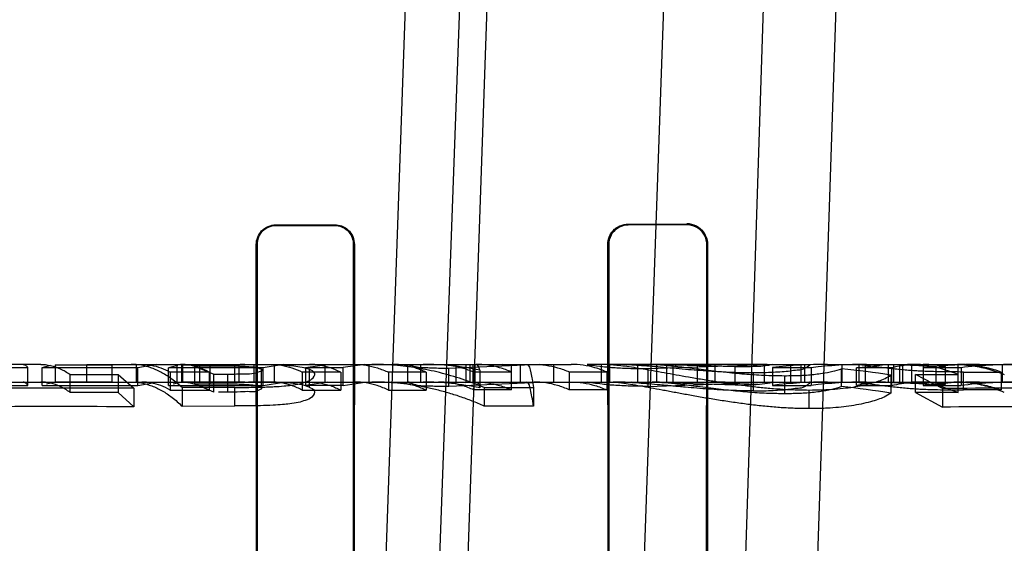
# Model space of a CAD drawing. Header units: millimetres. Extents: x 0 to 297, y 0 to 210.
# Tile 233 of 256: x 58.6829 to 58.8002, y 160.1033 to 160.1656. Entities that reach past the tile are written whole.
import ezdxf

# ---------------------------------------------------------------- set-up
doc = ezdxf.new("R2010")
doc.units = ezdxf.units.MM
doc.header["$LTSCALE"] = 16.335
doc.layers.get('0').update_dxf_attribs({"linetype": 'CONTINUOUS'})
for name, color, linetype in [('AXES_REF', 7, 'CONTINUOUS'), ('INTFCLR_1', 7, 'CONTINUOUS'), ('INTFCLR_144815', 7, 'CONTINUOUS'), ('INTFCLR_72935', 7, 'CONTINUOUS')]:
    doc.layers.add(name, color=color, linetype=linetype)

msp = doc.modelspace()

# ---------------------------------------------------------------- linework, layer by layer
at = {"color": 7, "linetype": 'Continuous'}
for radius in [6.787079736, 6.7865, 6.743039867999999]:
    msp.add_circle((57.4637311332, 154.7114782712), radius, dxfattribs=at)
msp.add_arc((57.4637311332, 154.7114782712), 6.72, 278.2771290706, 261.7228709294, dxfattribs=at)
at = {"layer": 'AXES_REF', "color": 9, "linetype": 'Continuous'}
msp.add_circle((57.4637311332, 154.7114782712), 6.191158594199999, dxfattribs=at)
at = {"layer": 'INTFCLR_1', "color": 6, "linetype": 'Continuous'}
for p, q in [((58.71342683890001, 160.1412042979), (58.7204268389, 160.141218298)), ((58.71342683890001, 160.1411164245), (58.7204268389, 160.1411294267)), ((58.7554268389, 160.1412994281), (58.76242683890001, 160.141318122)), ((58.7554268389, 160.1412043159), (58.76242683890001, 160.1412214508)), ((58.71117735, 160.0058643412), (58.71109455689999, 160.1388643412)), ((58.7112590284, 160.0058643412), (58.7111816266, 160.1388643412)), ((58.722693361, 160.1388643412), (58.7226144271, 160.0058643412)), ((58.72278240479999, 160.1388643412), (58.7226977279, 160.0058643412)), ((58.7530909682, 160.0058643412), (58.753001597, 160.1388643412)), ((58.7531782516, 160.0058643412), (58.7530955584, 160.1388643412)), ((58.7647866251, 160.1388643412), (58.76470162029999, 160.0058643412)), ((58.7648836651, 160.1388643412), (58.7647913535, 160.0058643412))]:
    msp.add_line(p, q, dxfattribs=at)
at = {"layer": 'INTFCLR_1', "color": 9, "linetype": 'Continuous'}
for p, q in [((58.71342683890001, 160.1412042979), (58.71342683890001, 160.1411164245)), ((58.7204268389, 160.1411294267), (58.7204268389, 160.141218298)), ((58.7554268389, 160.1412994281), (58.7554268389, 160.1412043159)), ((58.76242683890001, 160.1412214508), (58.76242683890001, 160.141318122)), ((58.7111816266, 160.1388643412), (58.71109455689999, 160.1388643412)), ((58.72278240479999, 160.1388643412), (58.722693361, 160.1388643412)), ((58.7530955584, 160.1388643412), (58.753001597, 160.1388643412)), ((58.7648836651, 160.1388643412), (58.7647866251, 160.1388643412))]:
    msp.add_line(p, q, dxfattribs=at)
at = {"layer": 'INTFCLR_1', "color": 6, "linetype": 'Continuous'}
for radius, start, end in [(0.423418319, 17.0652676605, 50.6603330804), (0.4221840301, 17.0652678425, 50.60049391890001), (0.3607816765, 13.9313764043, 41.1654492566)]:
    msp.add_arc((58.5279268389, 160.0104782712), radius, start, end, dxfattribs=at)
at = {"layer": 'INTFCLR_1', "color": 9, "linetype": 'Continuous'}
for centre, radius, start, end in [((58.527926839, 160.0104782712), 0.3573323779, 13.9313770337, 41.16544984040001), ((58.5279268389, 160.0104782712), 0.3575673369, 13.9313763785, 41.1654492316)]:
    msp.add_arc(centre, radius, start, end, dxfattribs=at)
at = {"layer": 'INTFCLR_1', "color": 6, "linetype": 'Continuous'}
for points, knots in [([(58.71109455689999, 160.1388643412), (58.7110937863, 160.1394406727), (58.7115675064, 160.1406794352), (58.7128113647, 160.141203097), (58.71342683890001, 160.1412042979)], [0, 0, 0, 0, 0.4835781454, 1, 1, 1, 1]), ([(58.7111816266, 160.1388643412), (58.7111809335, 160.1394213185), (58.7116396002, 160.1406140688), (58.7128366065, 160.1411153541), (58.71342683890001, 160.1411164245)], [0, 0, 0, 0, 0.4855058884, 1, 1, 1, 1]), ([(58.7204268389, 160.141218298), (58.7209914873, 160.1412194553), (58.72223816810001, 160.1407601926), (58.7227832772, 160.1395012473), (58.72278240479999, 160.1388643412)], [0, 0, 0, 0, 0.4699318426, 1, 1, 1, 1]), ([(58.7204268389, 160.1411294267), (58.72096704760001, 160.1411304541), (58.7221659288, 160.1406919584), (58.72269414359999, 160.1394801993), (58.722693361, 160.1388643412)], [0, 0, 0, 0, 0.467281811, 1, 1, 1, 1]), ([(58.753001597, 160.1388643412), (58.7530007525, 160.1394460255), (58.75347288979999, 160.1407312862), (58.7547690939, 160.1412977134), (58.7554268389, 160.1412994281)], [0, 0, 0, 0, 0.4693156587, 1, 1, 1, 1]), ([(58.7530955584, 160.1388643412), (58.7530948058, 160.1394278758), (58.7535538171, 160.1406639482), (58.75479906, 160.1412028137), (58.7554268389, 160.1412043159)], [0, 0, 0, 0, 0.4730358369, 1, 1, 1, 1]), ([(58.7648836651, 160.1388643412), (58.764884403, 160.1393550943), (58.76451072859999, 160.1406345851), (58.7631845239, 160.1413201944), (58.76242683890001, 160.141318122)], [0, 0, 0, 0, 0.3930930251, 1, 1, 1, 1]), ([(58.76242683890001, 160.1412214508), (58.7628732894, 160.1412225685), (58.7640969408, 160.1408902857), (58.7647876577, 160.1396151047), (58.7647866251, 160.1388643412)], [0, 0, 0, 0, 0.3729083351, 1, 1, 1, 1])]:
    msp.add_open_spline(points, degree=3, knots=knots, dxfattribs=at)
at = {"layer": 'INTFCLR_144815', "color": 9, "linetype": 'Continuous'}
for p, q in [((58.723079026, 160.0031802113), (58.74240266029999, 160.5484094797)), ((58.74911709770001, 160.5484094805), (58.7293353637, 160.0022861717)), ((58.7342920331, 160.0434310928), (58.7519268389, 160.5484094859)), ((58.77292683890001, 160.5484094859), (58.75546404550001, 160.0483567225)), ((58.7676435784, 160.0454782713), (58.7838489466, 160.5484094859)), ((58.7763944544, 160.0524171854), (58.7928785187, 160.5484094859)), ((58.68539690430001, 160.124578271), (58.66464351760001, 160.1245782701)), ((58.6945736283, 160.1245782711), (58.71743835, 160.1245782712)), ((58.7055772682, 160.1222769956), (58.7055772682, 160.1243842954)), ((58.7195224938, 160.1245782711), (58.7486347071, 160.1245782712)), ((58.7306910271, 160.1224782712), (58.7306910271, 160.1245782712)), ((58.734872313, 160.1245782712), (58.734872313, 160.1224782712)), ((58.7415260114, 160.1224782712), (58.7415260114, 160.1245782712)), ((58.7465331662, 160.1245782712), (58.7465331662, 160.1224782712)), ((58.75827672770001, 160.1245782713), (58.7506048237, 160.1245782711)), ((58.7719866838, 160.1245782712), (58.76696288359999, 160.1245782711)), ((58.77255703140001, 160.1245782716), (58.77701847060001, 160.1245782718)), ((58.779157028, 160.1245782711), (58.7946812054, 160.1245782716)), ((58.7892330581, 160.1224780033), (58.7892330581, 160.124578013)), ((58.79206906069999, 160.1243227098), (58.79206906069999, 160.1222130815)), ((58.79728250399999, 160.1245782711), (58.8128866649, 160.1245782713)), ((58.70766754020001, 160.1234296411), (58.70766754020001, 160.1212856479)), ((58.79539850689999, 160.1215341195), (58.79539850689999, 160.1236687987)), ((58.2851044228, 160.1224782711), (58.945367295, 160.1224782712)), ((58.7085223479, 160.1196212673), (58.7085223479, 160.1218297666))]:
    msp.add_line(p, q, dxfattribs=at)
at = {"layer": 'INTFCLR_144815', "color": 6, "linetype": 'Continuous'}
for p, q in [((58.6855902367, 160.1241879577), (58.6866141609, 160.1244662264)), ((58.6871277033, 160.1245414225), (58.6871277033, 160.1224400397)), ((58.6871277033, 160.1245414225), (58.6938852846, 160.1245414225)), ((58.6909052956, 160.1224782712), (58.6909052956, 160.1245782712)), ((58.6909052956, 160.1245782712), (58.6945736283, 160.1245782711)), ((58.6938852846, 160.12454053), (58.6945736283, 160.1245782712)), ((58.6938852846, 160.12454053), (58.6938852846, 160.1224391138)), ((58.6968088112, 160.1224782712), (58.6968088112, 160.1245782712)), ((58.6991986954, 160.1245782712), (58.69698099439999, 160.1241852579)), ((58.70062063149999, 160.1241872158), (58.7017414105, 160.1244662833)), ((58.7016171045, 160.1245782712), (58.7016171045, 160.1224782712)), ((58.70216471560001, 160.1245782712), (58.70216471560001, 160.1224782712)), ((58.7023035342, 160.1245416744), (58.7023035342, 160.1224403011)), ((58.7023035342, 160.1245416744), (58.7089935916, 160.1245416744)), ((58.7055772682, 160.1243842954), (58.7037207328, 160.1243840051)), ((58.7037207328, 160.1243840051), (58.7037207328, 160.1222766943)), ((58.7037207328, 160.1243840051), (58.7060447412, 160.123428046)), ((58.7043351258, 160.1245782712), (58.7043351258, 160.1224782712)), ((58.7084956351, 160.1245782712), (58.7084956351, 160.1224782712)), ((58.7089935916, 160.1245408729), (58.7089935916, 160.1224394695)), ((58.7107862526, 160.1245782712), (58.7107862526, 160.1224782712)), ((58.7143216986, 160.1245782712), (58.7119023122, 160.1241846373)), ((58.7132765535, 160.1224782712), (58.7132765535, 160.1245782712)), ((58.71694758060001, 160.1241876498), (58.7195224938, 160.1245782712)), ((58.71743835, 160.1245782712), (58.7195224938, 160.1245782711)), ((58.7192869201, 160.1224782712), (58.7192869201, 160.1245782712)), ((58.7240320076, 160.1245782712), (58.7214560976, 160.1241873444)), ((58.7244959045, 160.1245782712), (58.7244959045, 160.1224782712)), ((58.7291105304, 160.1245782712), (58.7291105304, 160.1224782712)), ((58.7338597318, 160.1245782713), (58.73608774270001, 160.1245122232)), ((58.7448790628, 160.1245782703), (58.7340464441, 160.124094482)), ((58.7404587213, 160.1245782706), (58.73608774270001, 160.1245122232)), ((58.73608774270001, 160.1245122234), (58.73608774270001, 160.1224097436)), ((58.7365366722, 160.1245782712), (58.7365366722, 160.1224782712)), ((58.736890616, 160.1245782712), (58.736890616, 160.1224782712)), ((58.73719113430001, 160.1224782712), (58.73719113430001, 160.1245782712)), ((58.7425470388, 160.1245782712), (58.7425470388, 160.1224782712)), ((58.752195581, 160.1245782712), (58.752195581, 160.1224782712)), ((58.7532231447, 160.1245608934), (58.7526085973, 160.1245782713)), ((58.7532231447, 160.1224602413), (58.7532231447, 160.1245608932)), ((58.7557847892, 160.1245782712), (58.7600075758, 160.1245087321)), ((58.7565742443, 160.1224782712), (58.7565742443, 160.1245782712)), ((58.75781564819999, 160.1240791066), (58.7719866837, 160.1245782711)), ((58.76816238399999, 160.1242664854), (58.7581664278, 160.1245782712)), ((58.76696288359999, 160.1245782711), (58.75827672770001, 160.1245782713)), ((58.75827672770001, 160.1245782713), (58.75879942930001, 160.1245650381)), ((58.75879942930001, 160.124565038), (58.75879942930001, 160.1224645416)), ((58.7600075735, 160.1224061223), (58.7600075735, 160.1245087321)), ((58.7600075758, 160.1245087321), (58.7657626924, 160.1245718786)), ((58.7607294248, 160.1245782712), (58.7607294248, 160.1224782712)), ((58.7636277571, 160.1245782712), (58.7636277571, 160.1224782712)), ((58.765762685, 160.1245718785), (58.765762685, 160.1224716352)), ((58.7657626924, 160.1245718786), (58.76658460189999, 160.1245775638)), ((58.77161129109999, 160.1245782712), (58.77161129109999, 160.1224782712)), ((58.7719866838, 160.1245782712), (58.77255703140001, 160.1245782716)), ((58.7747536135, 160.1245782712), (58.7747536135, 160.1224782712)), ((58.7760418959, 160.1224782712), (58.7760418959, 160.1245782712)), ((58.7764832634, 160.1224782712), (58.7764832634, 160.1245782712)), ((58.7809018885, 160.1245782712), (58.7809018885, 160.1224782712)), ((58.78290659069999, 160.1245092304), (58.78214807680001, 160.1245689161)), ((58.7826261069, 160.1241776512), (58.7860739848, 160.1245782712)), ((58.78290659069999, 160.1245092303), (58.78290659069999, 160.122406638)), ((58.7836649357, 160.1245782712), (58.7836649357, 160.1224782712)), ((58.78641806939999, 160.1245782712), (58.78641806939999, 160.1224782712)), ((58.7870255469, 160.1245092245), (58.789233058, 160.1245780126)), ((58.7870255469, 160.1245092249), (58.7870255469, 160.1224066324)), ((58.79206906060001, 160.1243227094), (58.7870255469, 160.1245092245)), ((58.787752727, 160.1245782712), (58.787752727, 160.1224782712)), ((58.788147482, 160.1224782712), (58.788147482, 160.1245782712)), ((58.7892330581, 160.1245780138), (58.79011952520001, 160.1245780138)), ((58.7905627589, 160.1245780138), (58.7905831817, 160.1220736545)), ((58.7932325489, 160.1243226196), (58.79245688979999, 160.1243226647)), ((58.7932325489, 160.1222129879), (58.7932325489, 160.1243226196)), ((58.7947324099, 160.1212294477), (58.7947405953, 160.1245782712)), ((58.7947405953, 160.1245782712), (58.79728250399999, 160.1245782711)), ((58.8000163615, 160.1224782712), (58.8000163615, 160.1245782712)), ((58.6838641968, 160.1241804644), (58.679002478, 160.1241804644)), ((58.6838641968, 160.1220717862), (58.6838641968, 160.1241865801)), ((58.6855902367, 160.1220678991), (58.6855902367, 160.1241828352)), ((58.69698099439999, 160.1241828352), (58.6855902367, 160.1241828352)), ((58.688881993, 160.1233905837), (58.688881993, 160.1212450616)), ((58.688881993, 160.1233905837), (58.6946452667, 160.1233905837)), ((58.6946452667, 160.1233810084), (58.6946452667, 160.121235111)), ((58.6946452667, 160.1233810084), (58.6965084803, 160.1217341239)), ((58.69698099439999, 160.1220704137), (58.69698099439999, 160.1241852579)), ((58.70062063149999, 160.1220671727), (58.70062063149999, 160.1241821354)), ((58.7119023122, 160.1241821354), (58.70062063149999, 160.1241821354)), ((58.7008246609, 160.1236525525), (58.7008246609, 160.1215172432)), ((58.7054578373, 160.1236525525), (58.7008246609, 160.1236525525)), ((58.7054578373, 160.1236501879), (58.7054578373, 160.1215147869)), ((58.7060447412, 160.123428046), (58.70766754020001, 160.1234296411)), ((58.7060447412, 160.1212839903), (58.7060447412, 160.123428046)), ((58.7116944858, 160.1218825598), (58.7116944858, 160.1240043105)), ((58.7119023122, 160.1220697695), (58.7119023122, 160.1241846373)), ((58.7165666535, 160.1236453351), (58.7165666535, 160.1215097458)), ((58.7211582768, 160.1236453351), (58.7165666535, 160.1236453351)), ((58.71694758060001, 160.1241876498), (58.71694758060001, 160.1220728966)), ((58.71694758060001, 160.1241874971), (58.7214560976, 160.1241874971)), ((58.7173842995, 160.1240024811), (58.7173842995, 160.1218806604)), ((58.7211582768, 160.1236433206), (58.7211582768, 160.1215076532)), ((58.7214560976, 160.1220725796), (58.7214560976, 160.1241873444)), ((58.7268424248, 160.1236359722), (58.7268424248, 160.1215000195)), ((58.7313509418, 160.1236359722), (58.7268424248, 160.1236359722)), ((58.7313509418, 160.1236362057), (58.7313509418, 160.1215002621)), ((58.7340464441, 160.121976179), (58.7340464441, 160.1240944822)), ((58.73701749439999, 160.1236759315), (58.73701749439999, 160.1215415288)), ((58.73701749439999, 160.1236759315), (58.7414844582, 160.1236759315)), ((58.7377187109, 160.1238941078), (58.7377187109, 160.1217681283)), ((58.7414844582, 160.1236811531), (58.7414844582, 160.1215469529)), ((58.7483926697, 160.1236759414), (58.7483926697, 160.1215415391)), ((58.7483926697, 160.1236759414), (58.7528596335, 160.1236759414)), ((58.7528596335, 160.1236707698), (58.7528596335, 160.1215361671)), ((58.7578156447, 160.121960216), (58.7578156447, 160.1240791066)), ((58.7681623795, 160.1221547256), (58.7681623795, 160.1242664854)), ((58.7703283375, 160.1235616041), (58.7703283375, 160.1214227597)), ((58.77261699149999, 160.1241881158), (58.77261699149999, 160.1220733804)), ((58.7772345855, 160.1241839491), (58.77261699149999, 160.1241839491)), ((58.7740457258, 160.1232311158), (58.7740457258, 160.1210793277)), ((58.7772345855, 160.1241839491), (58.7772345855, 160.1220690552)), ((58.7808507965, 160.1219322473), (58.7808507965, 160.1240521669)), ((58.7826261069, 160.1220653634), (58.7826261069, 160.1241803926)), ((58.7868541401, 160.1241803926), (58.7826261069, 160.1241803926)), ((58.7867342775, 160.1232940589), (58.7867342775, 160.1211447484)), ((58.7868541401, 160.1220682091), (58.7868541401, 160.124183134)), ((58.7896703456, 160.1233755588), (58.7947324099, 160.1233755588)), ((58.7896703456, 160.1212199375), (58.7896703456, 160.1233664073)), ((58.792862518, 160.1217070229), (58.7896703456, 160.1233664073)), ((58.79510208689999, 160.1241839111), (58.7905831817, 160.1241839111)), ((58.79510208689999, 160.1241839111), (58.79510208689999, 160.1220690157)), ((58.79539850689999, 160.1236687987), (58.79988624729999, 160.1236611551)), ((58.79988624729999, 160.1236611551), (58.79988624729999, 160.1215261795)), ((58.679002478, 160.1220654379), (58.6838641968, 160.1220654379)), ((58.6855902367, 160.1220678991), (58.69698099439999, 160.1220678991)), ((58.6871277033, 160.1224409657), (58.6861016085, 160.1222394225)), ((58.6938852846, 160.1224400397), (58.6871277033, 160.1224400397)), ((58.6945736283, 160.1224782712), (58.6938852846, 160.1224391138)), ((58.69698099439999, 160.1220704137), (58.6991986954, 160.1224782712)), ((58.70062063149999, 160.1220671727), (58.7119023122, 160.1220671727)), ((58.7023035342, 160.1224411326), (58.7011803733, 160.1222391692)), ((58.7089935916, 160.1224403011), (58.7023035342, 160.1224403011)), ((58.7037207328, 160.1222766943), (58.7055772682, 160.1222769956)), ((58.7060447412, 160.1212839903), (58.7037207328, 160.1222766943)), ((58.7119023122, 160.1220697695), (58.7143216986, 160.1224782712)), ((58.7195224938, 160.1224782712), (58.71694758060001, 160.1220728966)), ((58.7214560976, 160.1220727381), (58.71694758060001, 160.1220727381)), ((58.7214560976, 160.1220725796), (58.7240320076, 160.1224782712)), ((58.73608774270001, 160.1224097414), (58.7338297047, 160.1224680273)), ((58.7340464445, 160.121976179), (58.74487906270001, 160.1224782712)), ((58.73608774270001, 160.1224097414), (58.7404587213, 160.122478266)), ((58.7526085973, 160.1224782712), (58.7532231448, 160.1224602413)), ((58.7600075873, 160.1224061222), (58.7557847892, 160.1224782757)), ((58.757815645, 160.121960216), (58.7719866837, 160.1224782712)), ((58.7581664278, 160.1224782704), (58.768162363, 160.1221547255)), ((58.7587994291, 160.1224645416), (58.75827672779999, 160.1224782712)), ((58.765762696, 160.1224716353), (58.7600075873, 160.1224061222)), ((58.76696288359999, 160.1224782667), (58.7661845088, 160.1224753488)), ((58.77261699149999, 160.1220690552), (58.7772345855, 160.1220690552)), ((58.78290659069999, 160.122406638), (58.78202195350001, 160.1224749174)), ((58.7826261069, 160.1220653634), (58.7868541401, 160.1220653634)), ((58.7892330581, 160.1224780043), (58.7870255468, 160.1224066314)), ((58.7870255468, 160.1224066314), (58.79206906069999, 160.1222130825)), ((58.7905627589, 160.1224780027), (58.7892330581, 160.1224780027)), ((58.7905831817, 160.1220690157), (58.79510208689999, 160.1220690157)), ((58.79206906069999, 160.1222130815), (58.7932325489, 160.1222129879)), ((58.6946452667, 160.1212450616), (58.688881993, 160.1212450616)), ((58.6965084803, 160.1195216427), (58.6946452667, 160.121235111)), ((58.6965084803, 160.1217341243), (58.6965084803, 160.1195216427)), ((58.7008246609, 160.1215172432), (58.7054578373, 160.1215172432)), ((58.7085223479, 160.1218297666), (58.70225821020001, 160.1218059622)), ((58.70225821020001, 160.1218059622), (58.70225821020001, 160.1195964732)), ((58.70766754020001, 160.1212856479), (58.7065856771, 160.1212848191)), ((58.7165666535, 160.1215097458), (58.7211582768, 160.1215097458)), ((58.7268424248, 160.1215000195), (58.7313509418, 160.1215000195)), ((58.7414844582, 160.1215415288), (58.73701749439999, 160.1215415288)), ((58.7382663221, 160.1218210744), (58.7441297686, 160.1218210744)), ((58.7382663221, 160.1218186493), (58.7382663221, 160.1196096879)), ((58.7441297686, 160.1218210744), (58.7441297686, 160.1196122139)), ((58.7528596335, 160.1215415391), (58.7483926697, 160.1215415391)), ((58.7769908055, 160.1193041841), (58.7769908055, 160.1215254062)), ((58.7947324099, 160.1212294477), (58.7896703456, 160.1212294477)), ((58.7896703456, 160.1212199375), (58.792862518, 160.1194934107)), ((58.792862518, 160.1217070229), (58.792862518, 160.1194934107)), ((58.79988624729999, 160.1215261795), (58.79539850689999, 160.1215341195)), ((58.70225821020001, 160.1195964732), (58.7085223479, 160.1196212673)), ((58.7441297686, 160.1196122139), (58.7382663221, 160.1196122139))]:
    msp.add_line(p, q, dxfattribs=at)
for points in [[(58.6833087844, 160.1245782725), (58.6833640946, 160.1245743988), (58.6834209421, 160.124562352), (58.6834792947, 160.1245414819), (58.6835389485, 160.1245112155), (58.68360005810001, 160.1244708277), (58.68366311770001, 160.1244191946), (58.6837282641, 160.1243552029), (58.683795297, 160.1242779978), (58.6838641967, 160.1241865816)], [(58.6838641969, 160.1220717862), (58.6838029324, 160.1221565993), (58.68374157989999, 160.1222316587), (58.6836800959, 160.1222968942), (58.6836183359, 160.1223522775), (58.6835563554, 160.122397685), (58.6834944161, 160.122432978), (58.68343258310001, 160.1224581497), (58.683370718, 160.1224732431), (58.6833087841, 160.1224782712)]]:
    msp.add_lwpolyline(points, dxfattribs=at)
for centre, radius, start, end in [((58.709741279, 160.1170854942), 0.007492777, 90.00801409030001, 95.7269484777), ((58.7309752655, 160.091007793), 0.0335706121, 78.4119463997, 89.98025269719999), ((58.77916156, 160.0694981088), 0.0550801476, 90.00471437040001, 96.8239427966), ((58.7838127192, 160.0700894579), 0.0544888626, 90.0095418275, 96.9339112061), ((58.79029792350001, 160.1093807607), 0.0151977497, 90.073518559, 103.0969273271), ((58.790464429, 160.1094718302), 0.0151065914, 79.4414924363, 89.6270527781), ((58.79728682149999, 160.0667583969), 0.0578198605, 90.004278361, 96.6578454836), ((58.8018421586, 160.0674315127), 0.0571468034, 90.00863013, 96.7734094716), ((58.7707385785, 160.0223578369), 0.1021957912, 80.9950317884, 84.3213250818), ((58.7097413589, 160.1152535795), 0.0072246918, 90.0089450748, 95.94084512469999), ((58.7309820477, 160.0901749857), 0.0323032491, 77.9629881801, 89.9915074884), ((58.7791643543, 160.0693435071), 0.0531348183, 90.00790002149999, 97.0780746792), ((58.7838059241, 160.0700659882), 0.0524122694, 90.00249170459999, 97.2025702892), ((58.78609399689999, 160.10781458), 0.014663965, 90.07819381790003, 103.6795662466), ((58.7904694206, 160.1079613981), 0.0145168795, 79.0275080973, 89.63160696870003), ((58.79728929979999, 160.0667075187), 0.0557708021, 90.00698163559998, 96.90620051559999), ((58.8018355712, 160.0675040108), 0.0549742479, 90.0021055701, 97.035496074), ((58.6873611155, 158.623280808), 1.4984812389, 89.65024009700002, 90.3184854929), ((58.7706942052, 160.0236725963), 0.0987831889, 80.6551271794, 84.0985899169), ((58.8010569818, 158.9141698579), 1.2075649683, 89.6400577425, 90.38880872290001), ((58.6873612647, 158.6816922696), 1.4378584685, 89.6354993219, 90.3319195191), ((58.801056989, 158.9602296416), 1.1592927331, 89.62507011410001, 90.40499909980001)]:
    msp.add_arc(centre, radius, start, end, dxfattribs=at)
for points, knots in [([(58.68539690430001, 160.1245782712), (58.6857888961, 160.1245782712), (58.6865929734, 160.1244856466), (58.6877756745, 160.1240760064), (58.6885171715, 160.1236468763), (58.688881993, 160.1233969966)], [0, 0, 0, 0, 0.3152153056, 0.6444160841, 1, 1, 1, 1]), ([(58.70225821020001, 160.1218059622), (58.7018732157, 160.1221647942), (58.7011067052, 160.1228084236), (58.699890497, 160.1235940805), (58.6986655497, 160.1241574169), (58.6974192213, 160.1245009), (58.6965761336, 160.1245782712), (58.6961602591, 160.1245782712)], [0, 0, 0, 0, 0.2303132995, 0.4368336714, 0.6318746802, 0.8180063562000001, 1, 1, 1, 1]), ([(58.6974329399, 160.1245782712), (58.69781381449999, 160.1245782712), (58.69858656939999, 160.1245076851), (58.6997319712, 160.1241912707), (58.7004634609, 160.1238531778), (58.7008246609, 160.1236549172)], [0, 0, 0, 0, 0.3219598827, 0.6516998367, 1, 1, 1, 1]), ([(58.7054578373, 160.1236501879), (58.7050961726, 160.1238492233), (58.7043623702, 160.1241889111), (58.7032141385, 160.1245068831), (58.7024390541, 160.1245782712), (58.7020577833, 160.1245782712)], [0, 0, 0, 0, 0.348037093, 0.6785574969, 1, 1, 1, 1]), ([(58.7116944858, 160.1240043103), (58.71145336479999, 160.124091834), (58.7108804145, 160.1242294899), (58.710035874, 160.1242996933), (58.7091220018, 160.1243455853), (58.7081434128, 160.1243678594), (58.7069404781, 160.1243823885), (58.7060626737, 160.1243843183), (58.7055772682, 160.1243842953)], [0, 0, 0, 0, 0.1251645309, 0.2855980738, 0.4129825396, 0.5716914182, 0.7631496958, 1, 1, 1, 1]), ([(58.7101712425, 160.124578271), (58.71048510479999, 160.124578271), (58.7110872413, 160.124577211), (58.71196039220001, 160.1245707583), (58.7127959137, 160.1245581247), (58.7135838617, 160.1245365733), (58.7145101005, 160.1244968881), (58.7154883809, 160.1244235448), (58.7165106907, 160.1242785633), (58.717113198, 160.1241108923), (58.7173842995, 160.1240024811)], [0, 0, 0, 0, 0.1295911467, 0.2486166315, 0.360524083, 0.4746063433, 0.5740607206, 0.7433075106, 0.8794461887, 1, 1, 1, 1]), ([(58.71285587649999, 160.1245782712), (58.7132714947, 160.1245782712), (58.7141143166, 160.1245071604), (58.7153654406, 160.1241895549), (58.7161698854, 160.1238481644), (58.7165666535, 160.1236473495)], [0, 0, 0, 0, 0.3232225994, 0.6541665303, 1, 1, 1, 1]), ([(58.7211582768, 160.1236433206), (58.7207606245, 160.1238445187), (58.7199547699, 160.1241878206), (58.7187004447, 160.1245067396), (58.7178552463, 160.1245782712), (58.71743835, 160.1245782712)], [0, 0, 0, 0, 0.3456816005, 0.6766253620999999, 1, 1, 1, 1]), ([(58.7228522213, 160.1245782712), (58.723298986, 160.1245782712), (58.7242033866, 160.1245065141), (58.72554733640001, 160.1241858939), (58.7264143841, 160.1238394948), (58.7268424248, 160.1236357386)], [0, 0, 0, 0, 0.3244747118, 0.6556993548, 1, 1, 1, 1]), ([(58.7382663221, 160.1218186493), (58.7374011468, 160.1221846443), (58.73564918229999, 160.1228478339), (58.7329710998, 160.1236244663), (58.7302865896, 160.1241737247), (58.727584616, 160.1245042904), (58.72577882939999, 160.1245782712), (58.7248648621, 160.1245782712)], [0, 0, 0, 0, 0.2046429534, 0.4075900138, 0.6068156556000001, 0.8008983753, 1, 1, 1, 1]), ([(58.7313509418, 160.1236362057), (58.7309232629, 160.12383979), (58.7300566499, 160.1241858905), (58.7287130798, 160.1245064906), (58.7278086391, 160.1245782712), (58.72736172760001, 160.1245782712)], [0, 0, 0, 0, 0.3441007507, 0.6753328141, 1, 1, 1, 1]), ([(58.7340464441, 160.124094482), (58.7337033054, 160.1240953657), (58.7330535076, 160.1240996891), (58.7321850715, 160.1241109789), (58.7311964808, 160.1241789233), (58.7306247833, 160.1240788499), (58.7289933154, 160.124578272), (58.729327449, 160.124578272)], [0, 0, 0, 0, 0.215181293, 0.4039788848, 0.557993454, 0.7904664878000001, 1, 1, 1, 1]), ([(58.7327924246, 160.1245782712), (58.7332607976, 160.1245782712), (58.7342129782, 160.1245103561), (58.73563416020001, 160.1242040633), (58.7365598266, 160.1238688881), (58.73701749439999, 160.1236707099)], [0, 0, 0, 0, 0.3231157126, 0.6559400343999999, 1, 1, 1, 1]), ([(58.7414844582, 160.1236811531), (58.7410320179, 160.1238759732), (58.7401162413, 160.1242060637), (58.738704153, 160.1245102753), (58.73775503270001, 160.1245782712), (58.7372849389, 160.1245782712)], [0, 0, 0, 0, 0.3420027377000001, 0.6736244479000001, 1, 1, 1, 1]), ([(58.7432812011, 160.1245782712), (58.7436576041, 160.1245782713), (58.7437636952, 160.1235981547), (58.7439912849, 160.1227627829), (58.7440805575, 160.1221468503), (58.7441297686, 160.1218180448)], [0, 0, 0, 0, 0.3871318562, 0.6580557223, 1, 1, 1, 1]), ([(58.7441929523, 160.1245782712), (58.7446628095, 160.1245782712), (58.7456117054, 160.1245103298), (58.74702388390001, 160.1242062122), (58.7479399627, 160.1238760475), (58.7483926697, 160.1236811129)], [0, 0, 0, 0, 0.3261958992, 0.6578118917, 1, 1, 1, 1]), ([(58.7528596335, 160.1236707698), (58.7524018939, 160.1238689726), (58.75148096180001, 160.1242024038), (58.7500601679, 160.1245096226), (58.7491080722, 160.1245782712), (58.7486347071, 160.1245782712)], [0, 0, 0, 0, 0.3441245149, 0.6734287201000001, 1, 1, 1, 1]), ([(58.75060482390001, 160.1245782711), (58.7502591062, 160.1245782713), (58.7520872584, 160.1243547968), (58.7526406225, 160.1242868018), (58.7536839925, 160.1242014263), (58.7545345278, 160.124150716), (58.75551607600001, 160.1241092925), (58.7566155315, 160.1240839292), (58.7573941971, 160.1240807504), (58.75781564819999, 160.1240791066)], [0, 0, 0, 0, 0.1432984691, 0.3154495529, 0.4209026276, 0.5432989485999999, 0.677487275, 0.8253090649, 1, 1, 1, 1]), ([(58.7532231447, 160.1245608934), (58.75350808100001, 160.1245464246), (58.7541018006, 160.1244967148), (58.7550517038, 160.1243835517), (58.7560895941, 160.1242304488), (58.7572185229, 160.1240459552), (58.7584291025, 160.1238346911), (58.7597403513, 160.1236003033), (58.7611488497, 160.1233445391), (58.7626675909, 160.1230755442), (58.7642700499, 160.1228029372), (58.7659362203, 160.122533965), (58.7676319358, 160.1222835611), (58.7693383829, 160.1220545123), (58.7710445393, 160.1218552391), (58.772692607, 160.1217011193), (58.7742289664, 160.1215972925), (58.7756481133, 160.121539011), (58.7765476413, 160.1215296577), (58.7769908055, 160.1215254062)], [0, 0, 0, 0, 0.0356790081, 0.0744718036, 0.1196199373, 0.1668650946, 0.2175221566, 0.2732968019, 0.3334442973, 0.3965441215, 0.4661800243, 0.5367193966, 0.6076023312, 0.6805332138, 0.7520277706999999, 0.8224041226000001, 0.8875113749, 0.9445769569, 1, 1, 1, 1]), ([(58.7703283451, 160.1235616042), (58.7699066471, 160.1235636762), (58.7690515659, 160.1235681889), (58.7677453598, 160.1236080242), (58.7664059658, 160.1236704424), (58.7650348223, 160.123755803), (58.7636445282, 160.1238595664), (58.7622152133, 160.1239788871), (58.7607574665, 160.1241089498), (58.759320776, 160.1242355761), (58.7579687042, 160.1243496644), (58.756740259, 160.1244439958), (58.7556216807, 160.1245166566), (58.7545956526, 160.1245648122), (58.7539392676, 160.1245782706), (58.7536225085, 160.1245782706)], [0, 0, 0, 0, 0.0755638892, 0.1532128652, 0.2341441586, 0.3158192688, 0.3993711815, 0.4839560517, 0.5728231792, 0.6616184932, 0.7423908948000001, 0.8159571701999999, 0.8823856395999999, 0.9432407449, 1, 1, 1, 1]), ([(58.75879942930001, 160.1245650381), (58.7591169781, 160.1245510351), (58.759689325, 160.124506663), (58.7605376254, 160.1244221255), (58.7613781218, 160.1243279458), (58.7623007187, 160.1242185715), (58.7633114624, 160.124094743), (58.76442285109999, 160.1239601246), (58.7656183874, 160.1238180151), (58.7668564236, 160.1236769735), (58.76807615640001, 160.1235494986), (58.7692601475, 160.1234404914), (58.7704258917, 160.1233525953), (58.77158727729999, 160.1232865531), (58.7727952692, 160.1232418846), (58.7736139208, 160.1232344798), (58.7740457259, 160.1232311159)], [0, 0, 0, 0, 0.0622704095, 0.1124138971, 0.1670165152, 0.2279543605, 0.2944228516, 0.3665080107, 0.4472742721, 0.5302849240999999, 0.6106143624, 0.6875249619, 0.7632097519, 0.8396271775, 0.9154039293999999, 1, 1, 1, 1]), ([(58.7725570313, 160.1245782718), (58.77281482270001, 160.1245782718), (58.77146349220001, 160.1243207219), (58.7708909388, 160.1243444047), (58.769530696, 160.1242642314), (58.7686741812, 160.1242675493), (58.76816238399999, 160.1242664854)], [0, 0, 0, 0, 0.1750183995, 0.3894212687, 0.6525324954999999, 1, 1, 1, 1]), ([(58.77701847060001, 160.1245782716), (58.7773356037, 160.1245782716), (58.77617870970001, 160.1238445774), (58.7755498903, 160.1239127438), (58.7746609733, 160.1237475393), (58.7737389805, 160.1236800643), (58.7726890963, 160.1236079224), (58.7715428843, 160.1235687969), (58.7707445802, 160.1235628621), (58.7703283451, 160.1235616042)], [0, 0, 0, 0, 0.1376599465, 0.2438615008, 0.3652428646, 0.5014295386, 0.6536885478, 0.8193213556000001, 1, 1, 1, 1]), ([(58.79539850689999, 160.1236687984), (58.7951155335, 160.1236694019), (58.794569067, 160.1236704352), (58.7937819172, 160.1236765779), (58.7928668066, 160.1236863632), (58.7918834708, 160.1237069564), (58.79087006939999, 160.1237397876), (58.7900109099, 160.1237800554), (58.7892191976, 160.1238334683), (58.7884352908, 160.123897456), (58.78764144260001, 160.1239725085), (58.7868423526, 160.1240570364), (58.7860609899, 160.1241449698), (58.7852134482, 160.1242443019), (58.7841706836, 160.1243693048), (58.7833729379, 160.1244656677), (58.78290659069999, 160.1245092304)], [0, 0, 0, 0, 0.067741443, 0.1308189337, 0.1884416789, 0.286822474, 0.3662650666, 0.4311632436, 0.4927116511, 0.5562144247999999, 0.6194428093, 0.6835942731, 0.7485740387, 0.8076743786, 0.8878746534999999, 1, 1, 1, 1]), ([(58.7947324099, 160.1233816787), (58.7940847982, 160.1236423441), (58.79277291, 160.1240831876), (58.79075456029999, 160.1244878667), (58.7893976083, 160.1245782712), (58.7887241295, 160.1245782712)], [0, 0, 0, 0, 0.3399854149, 0.6720067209, 1, 1, 1, 1]), ([(58.7942444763, 160.1245782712), (58.79491706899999, 160.1245782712), (58.7962724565, 160.1244880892), (58.7982894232, 160.12408417), (58.7996008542, 160.1236438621), (58.80024859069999, 160.1233833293)], [0, 0, 0, 0, 0.3277998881, 0.6597350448, 1, 1, 1, 1]), ([(58.79988624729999, 160.1236611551), (58.79932151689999, 160.1238617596), (58.7981805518, 160.1242000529), (58.7964347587, 160.1245092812), (58.7952634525, 160.1245782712), (58.7946812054, 160.1245782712)], [0, 0, 0, 0, 0.3386969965, 0.6709415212, 1, 1, 1, 1]), ([(58.70766754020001, 160.123429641), (58.7080283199, 160.1234307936), (58.7086634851, 160.1234252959), (58.709696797, 160.1234655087), (58.7104304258, 160.1233784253), (58.7120736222, 160.1238322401), (58.7116944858, 160.1240043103)], [0, 0, 0, 0, 0.261295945, 0.4729296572, 0.6984540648, 1, 1, 1, 1]), ([(58.7085223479, 160.1218297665), (58.708913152, 160.1218312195), (58.70965601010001, 160.1218336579), (58.710712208, 160.1218459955), (58.7116535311, 160.1218670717), (58.7124833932, 160.1218930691), (58.71338842, 160.1219316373), (58.71430775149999, 160.1219889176), (58.7153259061, 160.1220905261), (58.71622428, 160.1222406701), (58.717057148, 160.1224980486), (58.7177442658, 160.1227570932), (58.71831588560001, 160.1235906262), (58.7176445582, 160.1238897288), (58.7173842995, 160.1240024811)], [0, 0, 0, 0, 0.1074067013, 0.2041624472, 0.2902927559, 0.3661741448, 0.4323450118, 0.5392413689, 0.6193119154, 0.7133741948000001, 0.7896435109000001, 0.8562493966, 0.9220482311, 1, 1, 1, 1]), ([(58.7740457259, 160.1232311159), (58.77438018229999, 160.1232334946), (58.7750158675, 160.1232372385), (58.77596494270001, 160.1232677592), (58.7768654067, 160.1233220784), (58.7777360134, 160.1234017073), (58.7787083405, 160.123528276), (58.7797511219, 160.1237163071), (58.7805037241, 160.1239416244), (58.7808507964, 160.1240521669)], [0, 0, 0, 0, 0.1457862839, 0.2770727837, 0.413840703, 0.53894459, 0.6580343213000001, 0.8412305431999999, 1, 1, 1, 1]), ([(58.7769908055, 160.1215254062), (58.7775387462, 160.1215283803), (58.7785563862, 160.1215392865), (58.7800149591, 160.1216210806), (58.7813084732, 160.1217490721), (58.7824938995, 160.1219171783), (58.7835550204, 160.1221206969), (58.7844802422, 160.1223462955), (58.78555380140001, 160.1226672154), (58.7862817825, 160.1230074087), (58.7867342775, 160.1232940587)], [0, 0, 0, 0, 0.1643102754, 0.3051041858, 0.4379115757, 0.5539712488, 0.6640054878, 0.7617793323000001, 0.8393779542, 1, 1, 1, 1]), ([(58.688881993, 160.1212517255), (58.6885194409, 160.1215097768), (58.6877808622, 160.1219544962), (58.6865972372, 160.1223814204), (58.68578973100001, 160.1224782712), (58.68539690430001, 160.1224782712)], [0, 0, 0, 0, 0.3561166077, 0.6856431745, 1, 1, 1, 1]), ([(58.6961602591, 160.1224782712), (58.6965784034, 160.1224782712), (58.6974248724, 160.1223971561), (58.6986756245, 160.1220378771), (58.6999080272, 160.1214472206), (58.7011211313, 160.1206283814), (58.70188177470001, 160.119961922), (58.70225821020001, 160.1195964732)], [0, 0, 0, 0, 0.1815097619, 0.3665498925, 0.5621461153, 0.7722582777, 1, 1, 1, 1]), ([(58.7008246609, 160.1215196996), (58.7004640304, 160.1217253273), (58.6997337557, 160.1220761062), (58.6985873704, 160.1224049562), (58.6978136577, 160.1224782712), (58.6974329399, 160.1224782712)], [0, 0, 0, 0, 0.3497590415, 0.6792381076, 1, 1, 1, 1]), ([(58.7020577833, 160.1224782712), (58.7024399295, 160.1224782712), (58.7032161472, 160.1224044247), (58.7043653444, 160.1220735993), (58.7050968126, 160.1217211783), (58.7054578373, 160.1215147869)], [0, 0, 0, 0, 0.3210980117, 0.6505772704, 1, 1, 1, 1]), ([(58.7055772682, 160.122276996), (58.7059600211, 160.1222770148), (58.7066546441, 160.122276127), (58.7075992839, 160.1222670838), (58.70844155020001, 160.1222534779), (58.70923809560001, 160.1222320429), (58.7100626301, 160.1221868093), (58.7108844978, 160.1221113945), (58.7114326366, 160.1219812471), (58.7116944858, 160.1218825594)], [0, 0, 0, 0, 0.1866949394, 0.3388131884, 0.4607812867, 0.5975805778, 0.7274557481, 0.8635081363, 1, 1, 1, 1]), ([(58.7173842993, 160.1218806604), (58.71710209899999, 160.1219978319), (58.7164711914, 160.1221767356), (58.71541205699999, 160.1223260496), (58.71440054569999, 160.1224003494), (58.7134641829, 160.1224390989), (58.71268308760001, 160.122459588), (58.7118765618, 160.122471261), (58.711041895, 160.1224772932), (58.7104686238, 160.1224782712), (58.71017124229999, 160.1224782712)], [0, 0, 0, 0, 0.1260955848, 0.268811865, 0.4409940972, 0.5444170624, 0.65554961, 0.7634275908, 0.8772789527, 1, 1, 1, 1]), ([(58.7165666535, 160.1215118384), (58.71617024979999, 160.1217202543), (58.7153678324, 160.1220746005), (58.7141157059, 160.1224048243), (58.7132721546, 160.1224782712), (58.71285587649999, 160.1224782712)], [0, 0, 0, 0, 0.3472846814, 0.6772005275, 1, 1, 1, 1]), ([(58.71743835, 160.1224782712), (58.7178561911, 160.1224782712), (58.71870241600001, 160.1224043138), (58.719957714, 160.1220725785), (58.7207612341, 160.1217163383), (58.7211582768, 160.1215076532)], [0, 0, 0, 0, 0.3231668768, 0.6530862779, 1, 1, 1, 1]), ([(58.7268424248, 160.1214997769), (58.7264146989, 160.1217112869), (58.7255496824, 160.122070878), (58.7242047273, 160.1224041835), (58.7232996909, 160.1224782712), (58.7228522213, 160.1224782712)], [0, 0, 0, 0, 0.345653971, 0.6758567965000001, 1, 1, 1, 1]), ([(58.7382663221, 160.1196096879), (58.7377935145, 160.1198180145), (58.7368407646, 160.1202135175), (58.7353893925, 160.1207413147), (58.73392090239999, 160.1212014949), (58.732437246, 160.1215929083), (58.730940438, 160.1219146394), (58.7294325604, 160.122165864), (58.7279157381, 160.1223458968), (58.72639220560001, 160.1224541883), (58.7253740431, 160.1224782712), (58.7248648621, 160.1224782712)], [0, 0, 0, 0, 0.1122914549, 0.2241151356, 0.335539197, 0.4466367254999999, 0.5574842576, 0.6681617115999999, 0.7787511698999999, 0.8893359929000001, 1, 1, 1, 1]), ([(58.72736172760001, 160.1224782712), (58.7278096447, 160.1224782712), (58.7287150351, 160.1224040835), (58.7300595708, 160.1220706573), (58.7309238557, 160.1217114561), (58.7313509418, 160.1215002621)], [0, 0, 0, 0, 0.3245536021, 0.6547712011, 1, 1, 1, 1]), ([(58.7293274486, 160.1224782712), (58.7289922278, 160.1224782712), (58.7307231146, 160.1219313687), (58.7313175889, 160.1220599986), (58.7323632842, 160.1219886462), (58.7331803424, 160.1219804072), (58.7337523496, 160.1219769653), (58.7340464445, 160.121976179)], [0, 0, 0, 0, 0.2100024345, 0.4763153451, 0.6444587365, 0.8157606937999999, 1, 1, 1, 1]), ([(58.73701749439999, 160.1215361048), (58.7365624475, 160.1217407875), (58.73564290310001, 160.122087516), (58.7342211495, 160.1224073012), (58.73326586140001, 160.1224782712), (58.7327924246, 160.1224782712)], [0, 0, 0, 0, 0.3434680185, 0.674102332, 1, 1, 1, 1]), ([(58.7372849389, 160.1224782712), (58.73775602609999, 160.1224782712), (58.7387059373, 160.1224080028), (58.7401189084, 160.1220917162), (58.7410325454, 160.1217490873), (58.7414844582, 160.1215469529)], [0, 0, 0, 0, 0.3263602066, 0.6570324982, 1, 1, 1, 1]), ([(58.7441297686, 160.1196090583), (58.74407589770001, 160.1199839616), (58.7439787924, 160.1206793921), (58.74374447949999, 160.1215359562), (58.74362012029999, 160.1224782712), (58.7432812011, 160.1224782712)], [0, 0, 0, 0, 0.3757165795, 0.6637987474, 1, 1, 1, 1]), ([(58.7483926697, 160.1215469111), (58.74794021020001, 160.1217492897), (58.7470259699, 160.1220920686), (58.7456128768, 160.1224081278), (58.7446635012, 160.1224782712), (58.7441929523, 160.1224782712)], [0, 0, 0, 0, 0.3433660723, 0.6740281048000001, 1, 1, 1, 1]), ([(58.7486347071, 160.1224782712), (58.7491086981, 160.1224782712), (58.7500645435, 160.1224071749), (58.7514861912, 160.122087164), (58.75240513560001, 160.1217405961), (58.7528596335, 160.1215361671)], [0, 0, 0, 0, 0.326290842, 0.6569359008, 1, 1, 1, 1]), ([(58.757815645, 160.121960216), (58.75738856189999, 160.1219619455), (58.7565927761, 160.1219653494), (58.7554593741, 160.1219931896), (58.7544372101, 160.1220395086), (58.75355448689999, 160.1220965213), (58.7525884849, 160.1221823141), (58.7519856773, 160.1222588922), (58.7502223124, 160.1224782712), (58.75060482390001, 160.1224782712)], [0, 0, 0, 0, 0.1769754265, 0.3295122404, 0.4706799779, 0.5980235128, 0.7052508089, 0.8414955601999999, 1, 1, 1, 1]), ([(58.7769908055, 160.119304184), (58.7766976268, 160.1193071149), (58.77612716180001, 160.1193124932), (58.77528674, 160.119334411), (58.77446878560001, 160.119370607), (58.7736482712, 160.1194201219), (58.7728026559, 160.1194836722), (58.7719252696, 160.1195612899), (58.7710308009, 160.1196542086), (58.7701408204, 160.1197584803), (58.7692626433, 160.1198677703), (58.7683884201, 160.1199877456), (58.7675075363, 160.1201154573), (58.7666196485, 160.1202491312), (58.7657364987, 160.1203894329), (58.7648673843, 160.120533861), (58.7640145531, 160.1206802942), (58.7631853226, 160.1208262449), (58.7623901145, 160.1209693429), (58.76163331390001, 160.1211080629), (58.7609007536, 160.1212446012), (58.7601789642, 160.1213802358), (58.7592502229, 160.1215538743), (58.75814550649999, 160.121758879), (58.7568920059, 160.1219828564), (58.7557295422, 160.122175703), (58.7545186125, 160.1223485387), (58.75369150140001, 160.1224355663), (58.7532231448, 160.1224602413)], [0, 0, 0, 0, 0.0366385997, 0.0712894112, 0.1050520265, 0.1389485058, 0.1740066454, 0.2110182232, 0.2490146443, 0.2863800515, 0.322992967, 0.359599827, 0.3966480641, 0.4342222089, 0.4718032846, 0.5083927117, 0.5443189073, 0.5799356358, 0.6136091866, 0.6452871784, 0.6760838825, 0.7067292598, 0.7370635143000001, 0.7941541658, 0.8471348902, 0.8961872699, 0.9413911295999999, 1, 1, 1, 1]), ([(58.77032833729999, 160.1214227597), (58.76988185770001, 160.1214250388), (58.7690059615, 160.121430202), (58.76768347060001, 160.1214736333), (58.76635366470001, 160.1215388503), (58.7649910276, 160.1216276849), (58.7636054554, 160.1217354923), (58.7624297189, 160.1218377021), (58.7614666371, 160.1219254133), (58.7607231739, 160.1219941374), (58.7599800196, 160.1220625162), (58.75903486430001, 160.1221476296), (58.7579354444, 160.1222439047), (58.7567125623, 160.1223409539), (58.7556047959, 160.1224152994), (58.7545873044, 160.12246454), (58.7539366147, 160.1224782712), (58.7536225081, 160.1224782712)], [0, 0, 0, 0, 0.0799910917, 0.1569142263, 0.237039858, 0.3185140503, 0.4015491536, 0.4860210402, 0.5299482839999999, 0.5748063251, 0.6197857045, 0.6636521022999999, 0.7448229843, 0.8175073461, 0.883425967, 0.9437255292, 1, 1, 1, 1]), ([(58.774045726, 160.1210793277), (58.77373829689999, 160.1210818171), (58.7731155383, 160.1210866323), (58.7721241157, 160.1211140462), (58.77105633, 160.121165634), (58.76993182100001, 160.1212418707), (58.7687872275, 160.1213400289), (58.76764152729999, 160.1214561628), (58.76646481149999, 160.1215879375), (58.7652545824, 160.1217336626), (58.7640663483, 160.1218811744), (58.7629420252, 160.122023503), (58.76193492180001, 160.1221508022), (58.7610181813, 160.1222611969), (58.7599856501, 160.1223765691), (58.75925653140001, 160.1224436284), (58.7587994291, 160.1224645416)], [0, 0, 0, 0, 0.060209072, 0.1219615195, 0.1942205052, 0.2695541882, 0.3426784, 0.4191907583, 0.4950720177, 0.5745645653, 0.6579131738, 0.7295627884, 0.7965093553, 0.8567158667, 0.9103871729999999, 1, 1, 1, 1]), ([(58.768162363, 160.1221547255), (58.7684594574, 160.1221553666), (58.7689985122, 160.1221544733), (58.770045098, 160.1221872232), (58.7707726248, 160.1221621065), (58.7730528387, 160.1224782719), (58.7725570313, 160.1224782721)], [0, 0, 0, 0, 0.2018185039, 0.3761269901, 0.6631950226, 1, 1, 1, 1]), ([(58.77032833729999, 160.1214227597), (58.7707547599, 160.1214240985), (58.77154830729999, 160.1214304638), (58.77268597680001, 160.1214710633), (58.7737177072, 160.1215441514), (58.7746402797, 160.1216133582), (58.7755451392, 160.1217880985), (58.7761836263, 160.1217091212), (58.7773334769, 160.1224782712), (58.7770184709, 160.1224782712)], [0, 0, 0, 0, 0.1846187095, 0.3433507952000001, 0.4935505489, 0.6298127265, 0.7522517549, 0.8636195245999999, 1, 1, 1, 1]), ([(58.78290659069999, 160.122406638), (58.78318829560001, 160.1223793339), (58.7837799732, 160.1223094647), (58.7846207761, 160.1222059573), (58.7854439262, 160.1221033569), (58.78622819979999, 160.1220086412), (58.7870279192, 160.1219163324), (58.7878262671, 160.1218304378), (58.78861915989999, 160.1217550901), (58.7894086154, 160.1216906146), (58.7902426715, 160.1216361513), (58.7911949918, 160.1215951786), (58.79235857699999, 160.1215614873), (58.7934896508, 160.1215443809), (58.79453264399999, 160.1215360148), (58.7951026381, 160.121534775), (58.79539850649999, 160.1215341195)], [0, 0, 0, 0, 0.0677369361, 0.1425742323, 0.2027564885, 0.2662659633, 0.3316394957, 0.3954245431, 0.4584354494, 0.5222535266, 0.5849895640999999, 0.6584637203, 0.7503709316, 0.8635824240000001, 0.9291890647, 1, 1, 1, 1]), ([(58.7868541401, 160.1220682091), (58.7872298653, 160.1221585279), (58.787985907, 160.122310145), (58.78913073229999, 160.1224476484), (58.789896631, 160.1224782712), (58.7902784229, 160.1224782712)], [0, 0, 0, 0, 0.3354510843, 0.6685737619, 1, 1, 1, 1]), ([(58.7887241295, 160.1224782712), (58.789398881, 160.1224782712), (58.79075715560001, 160.122384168), (58.7927765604, 160.1219634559), (58.7940858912, 160.1215062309), (58.7947324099, 160.1212358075)], [0, 0, 0, 0, 0.32799367, 0.6593461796, 1, 1, 1, 1]), ([(58.80024859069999, 160.1212375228), (58.7996040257, 160.1215069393), (58.7982952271, 160.1219638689), (58.7962772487, 160.1223842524), (58.7949182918, 160.1224782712), (58.7942444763, 160.1224782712)], [0, 0, 0, 0, 0.3398366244, 0.672222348, 1, 1, 1, 1]), ([(58.7946812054, 160.1224782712), (58.7952646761, 160.1224782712), (58.7964365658, 160.1224070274), (58.7981831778, 160.1220856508), (58.7993219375, 160.1217344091), (58.79988624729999, 160.1215261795)], [0, 0, 0, 0, 0.3292536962, 0.6605709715, 1, 1, 1, 1]), ([(58.7116944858, 160.1218825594), (58.71191809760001, 160.1217771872), (58.7109450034, 160.1212139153), (58.7102683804, 160.1213726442), (58.7090281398, 160.1212633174), (58.7081809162, 160.1212873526), (58.70766754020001, 160.1212856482)], [0, 0, 0, 0, 0.1760296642, 0.3780551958, 0.6344192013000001, 1, 1, 1, 1]), ([(58.7173842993, 160.1218806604), (58.7176114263, 160.1217784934), (58.71824193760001, 160.1215363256), (58.7177637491, 160.1205326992), (58.7169430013, 160.1202809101), (58.716051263, 160.120008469), (58.71513819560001, 160.1198690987), (58.7141313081, 160.1197741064), (58.7129639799, 160.1197030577), (58.71177906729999, 160.1196625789), (58.7106353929, 160.1196369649), (58.7096161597, 160.1196251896), (58.7088994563, 160.1196227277), (58.7085223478, 160.1196212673)], [0, 0, 0, 0, 0.0683859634, 0.1435097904, 0.2247412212, 0.3045688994, 0.3990756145, 0.4776571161, 0.5823334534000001, 0.7201154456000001, 0.8031998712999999, 0.8964490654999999, 1, 1, 1, 1]), ([(58.7808507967, 160.1219322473), (58.7804722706, 160.121807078), (58.7796114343, 160.1215447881), (58.7784340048, 160.1213433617), (58.7773593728, 160.1212163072), (58.7765067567, 160.1211494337), (58.7756886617, 160.1211060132), (58.7748735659, 160.1210850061), (58.7743308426, 160.1210814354), (58.774045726, 160.1210793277)], [0, 0, 0, 0, 0.1736336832, 0.3912620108, 0.5190573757, 0.6449326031, 0.7636333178, 0.8758236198, 1, 1, 1, 1]), ([(58.7867342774, 160.1211447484), (58.7864757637, 160.1209745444), (58.78597751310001, 160.120686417), (58.78515032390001, 160.1203628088), (58.78423889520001, 160.1200904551), (58.7831826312, 160.1198407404), (58.7820176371, 160.1196352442), (58.7807821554, 160.1194764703), (58.77968804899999, 160.1193824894), (58.7787253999, 160.1193355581), (58.777888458, 160.1193089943), (58.7773010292, 160.1193059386), (58.7769908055, 160.119304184)], [0, 0, 0, 0, 0.0925914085, 0.171397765, 0.2651697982, 0.3769919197, 0.4958975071, 0.61889257, 0.7495234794, 0.8242801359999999, 0.9071947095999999, 1, 1, 1, 1])]:
    msp.add_open_spline(points, degree=3, knots=knots, dxfattribs=at)
for points in [[(58.7377187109, 160.1238941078), (58.73764237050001, 160.1241492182), (58.7375725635, 160.1245782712), (58.7373062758, 160.1245782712)], [(58.7373062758, 160.1224782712), (58.7375800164, 160.1224782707), (58.737642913, 160.1220311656), (58.7377187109, 160.1217681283)]]:
    msp.add_open_spline(points, degree=3, dxfattribs=at)
at = {"layer": 'INTFCLR_72935', "color": 6, "linetype": 'Continuous'}
for p, q in [((58.71342683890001, 160.1412042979), (58.7204268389, 160.141218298)), ((58.7204268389, 160.1411294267), (58.71342683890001, 160.1411164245)), ((58.7554268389, 160.1412994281), (58.76242683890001, 160.141318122)), ((58.76242683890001, 160.1412214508), (58.7554268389, 160.1412043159)), ((58.71117735, 160.0058643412), (58.71109455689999, 160.1388643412)), ((58.7111816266, 160.1388643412), (58.7112590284, 160.0058643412)), ((58.7226144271, 160.0058643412), (58.722693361, 160.1388643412)), ((58.72278240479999, 160.1388643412), (58.7226977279, 160.0058643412)), ((58.7530909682, 160.0058643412), (58.753001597, 160.1388643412)), ((58.7530955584, 160.1388643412), (58.7531782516, 160.0058643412)), ((58.76470162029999, 160.0058643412), (58.7647866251, 160.1388643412)), ((58.7648836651, 160.1388643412), (58.7647913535, 160.0058643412))]:
    msp.add_line(p, q, dxfattribs=at)
at = {"layer": 'INTFCLR_72935', "color": 9, "linetype": 'Continuous'}
for p, q in [((58.71342683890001, 160.1411164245), (58.71342683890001, 160.1412042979)), ((58.7204268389, 160.141218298), (58.7204268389, 160.1411294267)), ((58.7554268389, 160.1412043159), (58.7554268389, 160.1412994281)), ((58.76242683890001, 160.141318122), (58.76242683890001, 160.1412214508)), ((58.71109455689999, 160.1388643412), (58.7111816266, 160.1388643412)), ((58.722693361, 160.1388643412), (58.72278240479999, 160.1388643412)), ((58.753001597, 160.1388643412), (58.7530955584, 160.1388643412)), ((58.7647866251, 160.1388643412), (58.7648836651, 160.1388643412))]:
    msp.add_line(p, q, dxfattribs=at)
at = {"layer": 'INTFCLR_72935', "color": 6, "linetype": 'Continuous'}
for radius, start, end in [(0.423418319, 16.9140743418, 50.66033312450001), (0.4221840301, 16.8593289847, 50.60049391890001), (0.3607816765, 13.931376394, 41.16544924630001)]:
    msp.add_arc((58.5279268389, 160.0104782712), radius, start, end, dxfattribs=at)
at = {"layer": 'INTFCLR_72935', "color": 9, "linetype": 'Continuous'}
for centre, radius, start, end in [((58.527926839, 160.0104782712), 0.3573323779, 13.9313770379, 41.16544983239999), ((58.5279268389, 160.0104782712), 0.3575673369, 13.931376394, 41.16544924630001)]:
    msp.add_arc(centre, radius, start, end, dxfattribs=at)
at = {"layer": 'INTFCLR_72935', "color": 6, "linetype": 'Continuous'}
for points, knots in [([(58.71109455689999, 160.1388643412), (58.7110937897, 160.1394381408), (58.7115646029, 160.1406764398), (58.7128088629, 160.1412030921), (58.71342683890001, 160.1412042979)], [0, 0, 0, 0, 0.4814658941, 1, 1, 1, 1]), ([(58.71342683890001, 160.1411164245), (58.7128543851, 160.1411153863), (58.71166034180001, 160.1406350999), (58.7111809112, 160.1394391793), (58.7111816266, 160.1388643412)], [0, 0, 0, 0, 0.498961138, 1, 1, 1, 1]), ([(58.7204268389, 160.141218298), (58.7209938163, 160.14121946), (58.72224094, 160.1407575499), (58.7227832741, 160.1394989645), (58.72278240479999, 160.1388643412)], [0, 0, 0, 0, 0.4718520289, 1, 1, 1, 1]), ([(58.722693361, 160.1388643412), (58.7226940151, 160.1393790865), (58.7222831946, 160.1405726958), (58.7210674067, 160.141130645), (58.7204268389, 160.1411294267)], [0, 0, 0, 0, 0.4455459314, 1, 1, 1, 1]), ([(58.753001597, 160.1388643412), (58.7530007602, 160.1394407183), (58.7534669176, 160.140724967), (58.7547639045, 160.1412976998), (58.7554268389, 160.1412994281)], [0, 0, 0, 0, 0.4650778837, 1, 1, 1, 1]), ([(58.7554268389, 160.1412043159), (58.7549743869, 160.1412032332), (58.7537626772, 160.1408587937), (58.7530945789, 160.1395978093), (58.7530955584, 160.1388643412)], [0, 0, 0, 0, 0.3815202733, 1, 1, 1, 1]), ([(58.76242683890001, 160.141318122), (58.7629842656, 160.1413196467), (58.7642784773, 160.1408764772), (58.7648847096, 160.1395589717), (58.7648836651, 160.1388643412)], [0, 0, 0, 0, 0.4452092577, 1, 1, 1, 1]), ([(58.7647866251, 160.1388643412), (58.76478727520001, 160.1393370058), (58.7644269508, 160.1405661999), (58.76315341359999, 160.1412232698), (58.76242683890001, 160.1412214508)], [0, 0, 0, 0, 0.3941365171, 1, 1, 1, 1])]:
    msp.add_open_spline(points, degree=3, knots=knots, dxfattribs=at)

doc.saveas('drawing.dxf')
